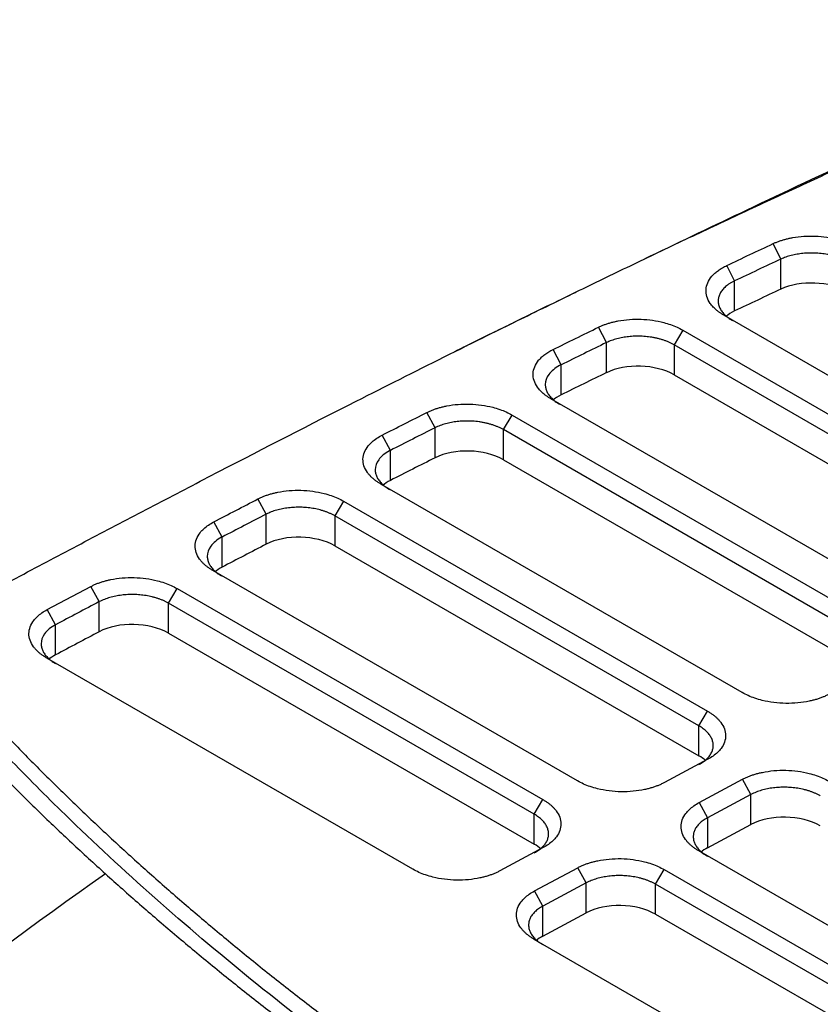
# Model space of a CAD drawing. Header units: millimetres. Extents: x 87 to 936, y -49 to 894.
# Tile 105 of 107: x 787 to 819, y 840 to 880. Entities that reach past the tile are written whole.
import ezdxf

# ---------------------------------------------------------------- set-up
doc = ezdxf.new("R2010")
doc.units = ezdxf.units.MM

msp = doc.modelspace()

# ---------------------------------------------------------------- linework, layer by layer
at = {"color": 7, "linetype": 'Continuous', "lineweight": 25}
for p, q in [((817.593, 870.003), (817.277, 870.634)), ((817.593, 868.777), (817.593, 870.003)), ((815.71, 869.115), (815.391, 869.744)), ((815.71, 867.889), (815.71, 869.115)), ((829.445, 859.531), (815.27, 867.714)), ((810.482, 866.597), (810.158, 867.224)), ((813.598, 867.104), (813.245, 866.506)), ((813.598, 867.104), (828.032, 858.772)), ((810.482, 865.371), (810.482, 866.597)), ((827.678, 858.174), (813.245, 866.506)), ((813.245, 866.506), (813.245, 865.281)), ((808.634, 865.69), (808.308, 866.316)), ((808.634, 864.464), (808.634, 865.69)), ((813.245, 865.281), (827.678, 856.949)), ((822.731, 855.926), (808.222, 864.303)), ((803.496, 863.124), (803.166, 863.749)), ((806.282, 863.046), (806.636, 863.644)), ((806.636, 863.644), (821.318, 855.168)), ((801.677, 862.202), (801.345, 862.826)), ((803.496, 861.899), (803.496, 863.124)), ((820.965, 854.57), (806.282, 863.046)), ((806.282, 861.82), (806.282, 863.046)), ((801.677, 860.977), (801.677, 862.202)), ((806.282, 861.82), (820.965, 853.344)), ((816.018, 852.322), (801.287, 860.826)), ((796.611, 859.598), (796.276, 860.221)), ((799.769, 860.127), (799.416, 859.529)), ((799.769, 860.127), (814.605, 851.563)), ((796.611, 858.373), (796.611, 859.598)), ((794.815, 858.664), (794.479, 859.286)), ((814.251, 850.965), (799.416, 859.529)), ((799.416, 859.529), (799.416, 858.303)), ((794.815, 857.438), (794.815, 858.664)), ((799.416, 858.303), (814.251, 849.739)), ((809.305, 848.717), (794.442, 857.297)), ((787.689, 855.707), (789.468, 856.651)), ((789.807, 856.031), (789.468, 856.651)), ((792.626, 855.969), (792.979, 856.567)), ((792.979, 856.567), (807.891, 847.958)), ((789.807, 854.805), (789.807, 856.031)), ((807.538, 847.36), (792.626, 855.969)), ((792.626, 854.743), (792.626, 855.969)), ((788.029, 855.087), (787.689, 855.707)), ((788.029, 853.862), (788.029, 855.087)), ((792.626, 854.743), (807.538, 846.134)), ((802.591, 845.112), (787.669, 853.727)), ((814.251, 850.965), (814.605, 851.563)), ((814.251, 849.739), (814.251, 850.965)), ((814.617, 849.6), (812.852, 848.652)), ((814.266, 847.836), (816.031, 848.783)), ((816.373, 848.164), (816.031, 848.783)), ((807.538, 847.36), (807.891, 847.958)), ((816.373, 848.164), (814.608, 847.216)), ((816.373, 846.938), (816.373, 848.164)), ((814.266, 847.836), (814.608, 847.216)), ((807.538, 846.134), (807.538, 847.36)), ((814.608, 847.216), (814.608, 845.991)), ((814.608, 845.991), (816.373, 846.938)), ((807.904, 845.995), (806.139, 845.047)), ((844.66, 828.307), (814.254, 845.859)), ((807.553, 844.231), (809.318, 845.178)), ((809.659, 844.559), (809.318, 845.178)), ((812.488, 844.502), (812.841, 845.1)), ((812.841, 845.1), (843.247, 827.548)), ((809.659, 844.559), (807.894, 843.611)), ((809.659, 843.334), (809.659, 844.559)), ((842.893, 826.95), (812.488, 844.502)), ((812.488, 843.277), (812.488, 844.502)), ((807.894, 843.611), (807.553, 844.231)), ((807.894, 842.386), (807.894, 843.611)), ((807.894, 842.386), (809.659, 843.334)), ((812.488, 843.277), (842.893, 825.724)), ((837.947, 824.702), (807.541, 842.254))]:
    msp.add_line(p, q, dxfattribs=at)
for centre, major_axis, start_param, end_param in [((1120.611, 670.371), (459.237, -13.423), 2.307545, 2.313014), ((818.913, 867.913), (2, -0.058), 0.801672, 2.307545), ((817.038, 867.029), (2, -0.058), 2.313014, 2.595382), ((811.831, 864.521), (2, -0.058), 0.801672, 2.327036), ((1184.011, 629.915), (553.907, -16.191), 2.327036, 2.331562), ((809.99, 863.618), (2, -0.058), 2.331562, 2.595382), ((804.868, 861.06), (2, -0.058), 0.801672, 2.34303), ((1274.004, 574.374), (685.793, -20.046), 2.34303, 2.346682), ((803.054, 860.141), (2, -0.058), 2.346682, 2.595382), ((798.002, 857.544), (2, -0.058), 0.801672, 2.355801), ((1404.853, 495.754), (874.77, -25.569), 2.355801, 2.358661), ((796.21, 856.612), (2, -0.058), 2.358661, 2.595382), ((791.211, 853.983), (2, -0.058), 0.801672, 2.365645), ((1616.097, 371.472), (1176.451, -34.388), 2.365645, 2.36777), ((789.436, 853.042), (2, -0.058), 2.36777, 2.595382), ((812.837, 848.98), (2, -0.058), 0.585749, 0.801672), ((817.787, 846.122), (2, -0.058), 0.801672, 2.372468), ((806.124, 845.375), (2, -0.058), 0.585762, 0.801672), ((816.022, 845.174), (2, -0.058), 2.372468, 2.595382), ((811.073, 842.517), (2, -0.058), 0.801672, 2.372468), ((809.308, 841.57), (2, -0.058), 2.372468, 2.595382)]:
    msp.add_ellipse(centre, major_axis=major_axis, ratio=0.556797, start_param=start_param, end_param=end_param, dxfattribs=at)
for points, knots in [([(782.226, 854.755), (783.053, 855.197), (784.706, 856.082), (787.194, 857.406), (789.689, 858.725), (792.192, 860.039), (795.714, 861.873), (800.783, 864.476), (805.779, 866.973), (809.663, 868.869), (811.885, 869.941), (814.15, 871.019), (816.459, 872.104), (818.812, 873.194), (821.212, 874.287), (823.66, 875.384), (826.155, 876.483), (828.702, 877.582), (831.298, 878.681), (833.057, 879.405), (833.942, 879.77)], [0, 0, 0, 0, 0.050191, 0.100381, 0.15057, 0.200756, 0.250941, 0.361595, 0.5025, 0.544799, 0.587685, 0.63116, 0.675224, 0.719874, 0.765109, 0.810927, 0.857325, 0.904304, 0.951862, 1, 1, 1, 1]), ([(832.15, 879.323), (830.231, 878.47), (826.438, 876.783), (821.133, 874.331), (816.431, 872.113), (813.48, 870.702), (812.122, 870.045), (812.048, 870.008)], [0, 0, 0, 0, 0.278194, 0.550071, 0.786881, 0.988275, 1, 1, 1, 1]), ([(817.277, 870.634), (817.317, 870.652), (817.396, 870.688), (817.523, 870.736), (817.655, 870.779), (817.792, 870.818), (817.934, 870.852), (818.176, 870.9), (818.532, 870.943), (819.002, 870.947), (819.469, 870.904), (819.867, 870.823), (820.191, 870.723), (820.451, 870.62), (820.604, 870.538), (820.68, 870.497)], [0, 0, 0, 0, 0.041954, 0.083581, 0.125048, 0.166524, 0.208179, 0.250178, 0.374971, 0.500036, 0.624819, 0.749889, 0.833306, 0.916242, 1, 1, 1, 1]), ([(815.391, 869.744), (815.703, 869.892), (816.33, 870.189), (816.96, 870.485), (817.277, 870.634)], [0, 0, 0, 0, 0.496715, 1, 1, 1, 1]), ([(820.327, 869.899), (820.292, 869.918), (820.223, 869.956), (820.11, 870.008), (819.994, 870.056), (819.873, 870.098), (819.749, 870.135), (819.622, 870.166), (819.494, 870.193), (819.364, 870.214), (819.234, 870.231), (819.104, 870.243), (818.937, 870.251), (818.732, 870.252), (818.49, 870.236), (818.25, 870.204), (818.017, 870.154), (817.794, 870.088), (817.661, 870.031), (817.593, 870.003)], [0, 0, 0, 0, 0.048139, 0.09576, 0.142864, 0.189451, 0.235521, 0.281074, 0.32611, 0.370629, 0.414632, 0.458119, 0.50109, 0.581075, 0.662325, 0.744842, 0.828626, 0.913678, 1, 1, 1, 1]), ([(815.27, 867.714), (815.236, 867.734), (815.168, 867.775), (815.075, 867.839), (814.988, 867.906), (814.908, 867.976), (814.836, 868.047), (814.771, 868.122), (814.666, 868.261), (814.559, 868.474), (814.526, 868.76), (814.595, 869.042), (814.739, 869.264), (814.899, 869.429), (815.042, 869.544), (815.204, 869.65), (815.329, 869.713), (815.391, 869.744)], [0, 0, 0, 0, 0.036039, 0.071773, 0.107324, 0.142819, 0.178382, 0.214139, 0.250213, 0.374986, 0.500042, 0.624807, 0.74985, 0.812583, 0.874755, 0.937013, 1, 1, 1, 1]), ([(815.71, 869.115), (815.675, 869.097), (815.603, 869.063), (815.507, 869.006), (815.419, 868.945), (815.34, 868.882), (815.271, 868.817), (815.211, 868.75), (815.16, 868.681), (815.118, 868.611), (815.085, 868.541), (815.061, 868.47), (815.045, 868.4), (815.035, 868.304), (815.043, 868.182), (815.088, 868.034), (815.168, 867.888), (815.285, 867.748), (815.434, 867.614), (815.56, 867.535), (815.624, 867.496)], [0, 0, 0, 0, 0.044886, 0.0892068, 0.1329626, 0.1761534, 0.2187793, 0.2608404, 0.3023369, 0.3432688, 0.3836363, 0.4234395, 0.4626784, 0.5013533, 0.5816628, 0.6630899, 0.7456361, 0.8293023, 0.9140899, 1, 1, 1, 1]), ([(809.234, 868.646), (809.191, 868.625), (808.321, 868.203), (807.067, 867.589), (805.601, 866.871), (804.775, 866.465), (804.411, 866.284), (804.289, 866.223)], [0, 0, 0, 0, 0.02447, 0.490637, 0.729212, 0.909992, 1, 1, 1, 1]), ([(808.308, 866.316), (808.614, 866.467), (809.23, 866.77), (809.848, 867.072), (810.158, 867.224)], [0, 0, 0, 0, 0.497097, 1, 1, 1, 1]), ([(810.158, 867.224), (810.198, 867.243), (810.277, 867.28), (810.404, 867.33), (810.536, 867.376), (810.673, 867.416), (810.816, 867.452), (811.06, 867.502), (811.419, 867.549), (811.895, 867.556), (812.369, 867.515), (812.773, 867.434), (813.102, 867.334), (813.366, 867.23), (813.521, 867.146), (813.598, 867.104)], [0, 0, 0, 0, 0.041966, 0.083595, 0.125058, 0.166528, 0.208179, 0.250183, 0.374962, 0.500037, 0.624832, 0.749886, 0.833306, 0.91623, 1, 1, 1, 1]), ([(813.245, 866.506), (813.21, 866.526), (813.14, 866.565), (813.027, 866.617), (812.909, 866.665), (812.787, 866.707), (812.662, 866.744), (812.533, 866.776), (812.403, 866.803), (812.271, 866.824), (812.138, 866.84), (812.005, 866.852), (811.836, 866.86), (811.629, 866.859), (811.384, 866.842), (811.143, 866.807), (810.908, 866.755), (810.684, 866.686), (810.55, 866.627), (810.482, 866.597)], [0, 0, 0, 0, 0.0477885, 0.0951301, 0.1420248, 0.1884728, 0.2344743, 0.2800295, 0.3251385, 0.3698015, 0.4140187, 0.4577903, 0.5011165, 0.5805997, 0.6615472, 0.74396, 0.8278391, 0.9131855, 1, 1, 1, 1]), ([(808.222, 864.303), (808.188, 864.323), (808.121, 864.363), (808.028, 864.426), (807.942, 864.492), (807.863, 864.561), (807.791, 864.632), (807.727, 864.705), (807.622, 864.843), (807.514, 865.053), (807.478, 865.336), (807.54, 865.615), (807.677, 865.836), (807.832, 866), (807.969, 866.114), (808.127, 866.222), (808.248, 866.285), (808.308, 866.316)], [0, 0, 0, 0, 0.036032, 0.071766, 0.107321, 0.142821, 0.178387, 0.214143, 0.250208, 0.374984, 0.500041, 0.6248, 0.749853, 0.812583, 0.874764, 0.937027, 1, 1, 1, 1]), ([(808.634, 865.69), (808.615, 865.68), (808.4, 865.573), (808.09, 865.317), (807.973, 864.98), (808.001, 864.743), (808.049, 864.601), (808.131, 864.462), (808.246, 864.327), (808.392, 864.198), (808.514, 864.122), (808.575, 864.084)], [0, 0, 0, 0, 0.0254831, 0.2761667, 0.5124778, 0.5907617, 0.670232, 0.75089, 0.8327366, 0.9157729, 1, 1, 1, 1]), ([(803.166, 863.749), (803.206, 863.768), (803.285, 863.807), (803.411, 863.858), (803.543, 863.905), (803.681, 863.947), (803.824, 863.984), (804.07, 864.037), (804.432, 864.086), (804.912, 864.096), (805.392, 864.056), (805.8, 863.975), (806.134, 863.875), (806.401, 863.77), (806.557, 863.686), (806.636, 863.644)], [0, 0, 0, 0, 0.041972, 0.0836, 0.125058, 0.166524, 0.208176, 0.250187, 0.374974, 0.500038, 0.624827, 0.749883, 0.833322, 0.916238, 1, 1, 1, 1]), ([(801.345, 862.826), (801.646, 862.979), (802.252, 863.287), (802.86, 863.594), (803.166, 863.749)], [0, 0, 0, 0, 0.496608, 1, 1, 1, 1]), ([(806.282, 863.046), (806.247, 863.065), (806.176, 863.104), (806.061, 863.157), (805.942, 863.205), (805.818, 863.248), (805.691, 863.285), (805.561, 863.317), (805.428, 863.344), (805.295, 863.365), (805.161, 863.381), (805.028, 863.392), (804.857, 863.399), (804.648, 863.398), (804.401, 863.379), (804.158, 863.342), (803.922, 863.288), (803.697, 863.216), (803.563, 863.155), (803.496, 863.124)], [0, 0, 0, 0, 0.047951, 0.095423, 0.142416, 0.18893, 0.234965, 0.280522, 0.325601, 0.370201, 0.414323, 0.457968, 0.501135, 0.580544, 0.661446, 0.743841, 0.827732, 0.913118, 1, 1, 1, 1]), ([(801.287, 860.826), (801.248, 860.849), (801.171, 860.895), (801.065, 860.97), (800.969, 861.047), (800.882, 861.128), (800.805, 861.212), (800.692, 861.356), (800.582, 861.568), (800.542, 861.848), (800.6, 862.126), (800.74, 862.359), (800.921, 862.548), (801.112, 862.697), (801.267, 862.783), (801.345, 862.826)], [0, 0, 0, 0, 0.041994, 0.083618, 0.125062, 0.166515, 0.20817, 0.250214, 0.375009, 0.500073, 0.624846, 0.749912, 0.833371, 0.916245, 1, 1, 1, 1]), ([(801.677, 862.202), (801.665, 862.196), (801.46, 862.092), (801.154, 861.841), (801.038, 861.503), (801.065, 861.267), (801.114, 861.125), (801.195, 860.985), (801.311, 860.85), (801.457, 860.722), (801.579, 860.646), (801.64, 860.607)], [0, 0, 0, 0, 0.0162177, 0.2690955, 0.5078397, 0.5866879, 0.666806, 0.7481952, 0.8308566, 0.9147912, 1, 1, 1, 1]), ([(796.276, 860.221), (796.316, 860.24), (796.395, 860.28), (796.521, 860.333), (796.653, 860.381), (796.791, 860.424), (796.935, 860.462), (797.182, 860.517), (797.546, 860.568), (798.03, 860.58), (798.514, 860.542), (798.926, 860.461), (799.263, 860.36), (799.533, 860.254), (799.69, 860.17), (799.769, 860.127)], [0, 0, 0, 0, 0.041973, 0.083598, 0.125051, 0.166515, 0.208169, 0.25019, 0.37498, 0.500039, 0.624823, 0.749882, 0.833325, 0.916234, 1, 1, 1, 1]), ([(794.479, 859.286), (794.776, 859.441), (795.375, 859.753), (795.974, 860.064), (796.276, 860.221)], [0, 0, 0, 0, 0.496611, 1, 1, 1, 1]), ([(799.416, 859.529), (799.383, 859.547), (799.318, 859.584), (799.212, 859.633), (799.103, 859.678), (798.989, 859.719), (798.873, 859.755), (798.754, 859.787), (798.632, 859.814), (798.509, 859.836), (798.386, 859.854), (798.262, 859.867), (798.138, 859.876), (797.974, 859.883), (797.767, 859.88), (797.519, 859.86), (797.274, 859.822), (797.037, 859.766), (796.812, 859.692), (796.679, 859.63), (796.611, 859.598)], [0, 0, 0, 0, 0.043945, 0.087493, 0.130644, 0.173398, 0.215755, 0.257716, 0.29928, 0.340448, 0.381219, 0.421595, 0.461574, 0.501158, 0.580508, 0.661373, 0.743754, 0.827651, 0.913067, 1, 1, 1, 1]), ([(794.442, 857.297), (794.404, 857.32), (794.327, 857.366), (794.222, 857.439), (794.127, 857.516), (794.04, 857.596), (793.963, 857.68), (793.851, 857.822), (793.74, 858.033), (793.698, 858.31), (793.752, 858.586), (793.888, 858.819), (794.063, 859.007), (794.25, 859.157), (794.403, 859.243), (794.479, 859.286)], [0, 0, 0, 0, 0.041988, 0.083611, 0.125056, 0.166511, 0.208163, 0.250197, 0.374967, 0.500039, 0.624818, 0.749874, 0.833345, 0.916239, 1, 1, 1, 1]), ([(794.815, 858.664), (794.809, 858.661), (794.611, 858.558), (794.309, 858.311), (794.194, 857.973), (794.221, 857.737), (794.27, 857.596), (794.351, 857.456), (794.466, 857.321), (794.612, 857.192), (794.734, 857.116), (794.796, 857.078)], [0, 0, 0, 0, 0.00875, 0.26413, 0.504128, 0.583624, 0.664377, 0.746391, 0.829665, 0.914201, 1, 1, 1, 1]), ([(789.468, 856.651), (789.508, 856.671), (789.586, 856.711), (789.713, 856.765), (789.845, 856.815), (789.983, 856.859), (790.127, 856.898), (790.374, 856.954), (790.74, 857.007), (791.227, 857.021), (791.714, 856.983), (792.13, 856.902), (792.469, 856.801), (792.74, 856.695), (792.899, 856.61), (792.979, 856.567)], [0, 0, 0, 0, 0.041982, 0.083609, 0.125062, 0.166522, 0.208172, 0.250192, 0.374978, 0.50004, 0.624829, 0.74988, 0.83333, 0.916233, 1, 1, 1, 1]), ([(792.626, 855.969), (792.592, 855.987), (792.527, 856.023), (792.421, 856.073), (792.31, 856.119), (792.196, 856.16), (792.079, 856.196), (791.959, 856.227), (791.836, 856.254), (791.713, 856.277), (791.588, 856.294), (791.463, 856.308), (791.339, 856.317), (791.174, 856.323), (790.966, 856.319), (790.717, 856.298), (790.472, 856.259), (790.234, 856.202), (790.008, 856.127), (789.874, 856.063), (789.807, 856.031)], [0, 0, 0, 0, 0.043921, 0.087449, 0.130585, 0.173328, 0.21568, 0.257639, 0.299206, 0.340382, 0.381167, 0.42156, 0.461561, 0.501172, 0.580092, 0.660698, 0.742991, 0.826972, 0.912641, 1, 1, 1, 1]), ([(787.669, 853.727), (787.63, 853.749), (787.554, 853.795), (787.45, 853.869), (787.354, 853.945), (787.268, 854.024), (787.191, 854.107), (787.079, 854.249), (786.968, 854.458), (786.924, 854.734), (786.975, 855.008), (787.108, 855.24), (787.28, 855.428), (787.463, 855.578), (787.614, 855.664), (787.689, 855.707)], [0, 0, 0, 0, 0.041975, 0.083593, 0.125039, 0.166498, 0.208155, 0.250195, 0.374973, 0.500038, 0.624817, 0.749875, 0.833338, 0.916236, 1, 1, 1, 1]), ([(788.029, 855.087), (788.026, 855.086), (787.833, 854.985), (787.535, 854.741), (787.42, 854.403), (787.447, 854.167), (787.496, 854.026), (787.577, 853.886), (787.693, 853.751), (787.839, 853.622), (787.961, 853.546), (788.022, 853.508)], [0, 0, 0, 0, 0.002995, 0.260044, 0.501246, 0.581276, 0.662543, 0.745047, 0.828791, 0.913775, 1, 1, 1, 1]), ([(781.157, 854.021), (781.349, 853.798), (781.734, 853.352), (782.323, 852.686), (782.92, 852.023), (783.526, 851.363), (784.14, 850.706), (784.764, 850.052), (785.396, 849.401), (786.036, 848.753), (786.685, 848.108), (787.342, 847.466), (788.008, 846.827), (788.682, 846.191), (789.364, 845.558), (789.825, 845.139), (790.056, 844.929)], [0, 0, 0, 0, 0.071745, 0.143442, 0.215089, 0.286688, 0.358239, 0.42974, 0.501193, 0.572597, 0.643953, 0.71526, 0.786518, 0.857727, 0.928888, 1, 1, 1, 1]), ([(814.305, 828.13), (814.011, 828.3), (813.423, 828.641), (812.55, 829.156), (811.683, 829.675), (810.823, 830.197), (809.971, 830.723), (809.125, 831.252), (808.286, 831.784), (807.454, 832.32), (806.629, 832.859), (805.811, 833.402), (803.768, 834.777), (800.588, 837.025), (796.432, 840.221), (792.504, 843.514), (789.633, 846.149), (787.675, 848.062), (786.526, 849.221), (785.406, 850.387), (784.316, 851.563), (783.252, 852.745), (782.568, 853.54), (782.226, 853.938)], [0, 0, 0, 0, 0.022455, 0.044904, 0.067349, 0.08979, 0.112229, 0.134667, 0.157106, 0.179547, 0.201991, 0.224439, 0.246892, 0.371655, 0.496427, 0.622088, 0.747758, 0.789808, 0.831843, 0.873872, 0.915902, 0.957942, 1, 1, 1, 1]), ([(784.118, 852.603), (784.316, 852.386), (784.713, 851.95), (785.32, 851.301), (785.934, 850.654), (786.557, 850.01), (787.189, 849.368), (787.829, 848.73), (788.478, 848.094), (789.136, 847.461), (789.802, 846.831), (790.476, 846.203), (791.16, 845.578), (791.851, 844.957), (792.552, 844.337), (793.261, 843.721), (793.978, 843.108), (794.705, 842.497), (795.439, 841.889), (796.183, 841.284), (796.935, 840.681), (797.942, 839.887), (799.217, 838.905), (800.773, 837.744), (802.359, 836.596), (803.975, 835.462), (805.621, 834.341), (807.297, 833.234), (809.003, 832.141), (810.739, 831.062), (812.504, 829.995), (813.704, 829.296), (814.305, 828.947)], [0, 0, 0, 0, 0.025196, 0.050378, 0.075548, 0.100707, 0.125857, 0.150999, 0.176135, 0.201267, 0.226395, 0.251522, 0.276649, 0.301777, 0.326908, 0.352044, 0.377186, 0.402336, 0.427494, 0.452664, 0.477846, 0.503041, 0.552805, 0.602523, 0.652206, 0.701865, 0.751514, 0.801162, 0.850824, 0.900509, 0.950231, 1, 1, 1, 1]), ([(819.566, 852.257), (819.526, 852.236), (819.447, 852.195), (819.32, 852.14), (819.187, 852.089), (819.048, 852.044), (818.904, 852.004), (818.655, 851.945), (818.287, 851.889), (817.794, 851.871), (817.301, 851.906), (816.879, 851.985), (816.535, 852.086), (816.259, 852.192), (816.099, 852.278), (816.018, 852.322)], [0, 0, 0, 0, 0.042042, 0.083712, 0.125186, 0.16664, 0.208252, 0.250196, 0.375111, 0.500046, 0.62495, 0.749882, 0.833475, 0.916354, 1, 1, 1, 1]), ([(814.605, 851.563), (814.643, 851.54), (814.718, 851.495), (814.822, 851.422), (814.917, 851.347), (815.003, 851.268), (815.08, 851.187), (815.193, 851.047), (815.307, 850.841), (815.356, 850.567), (815.312, 850.295), (815.186, 850.065), (815.019, 849.877), (814.839, 849.729), (814.691, 849.643), (814.617, 849.6)], [0, 0, 0, 0, 0.042049, 0.083724, 0.125198, 0.16665, 0.208257, 0.250195, 0.375098, 0.500045, 0.624937, 0.749883, 0.833484, 0.916364, 1, 1, 1, 1]), ([(814.251, 849.389), (814.283, 849.406), (814.346, 849.441), (814.432, 849.497), (814.51, 849.556), (814.579, 849.618), (814.64, 849.682), (814.693, 849.748), (814.738, 849.815), (814.774, 849.883), (814.803, 849.952), (814.822, 850.021), (814.834, 850.09), (814.84, 850.183), (814.827, 850.301), (814.779, 850.443), (814.698, 850.583), (814.583, 850.719), (814.437, 850.849), (814.313, 850.926), (814.251, 850.965)], [0, 0, 0, 0, 0.043693, 0.087004, 0.129933, 0.17248, 0.214646, 0.25643, 0.297833, 0.338855, 0.379495, 0.419755, 0.459634, 0.499132, 0.578829, 0.660037, 0.742757, 0.82699, 0.912738, 1, 1, 1, 1]), ([(816.031, 848.783), (816.071, 848.804), (816.149, 848.844), (816.276, 848.899), (816.408, 848.949), (816.546, 848.994), (816.69, 849.033), (816.938, 849.09), (817.305, 849.145), (817.794, 849.159), (818.283, 849.122), (818.701, 849.041), (819.042, 848.94), (819.315, 848.834), (819.474, 848.748), (819.554, 848.705)], [0, 0, 0, 0, 0.041983, 0.083609, 0.125059, 0.166517, 0.208169, 0.250194, 0.374988, 0.50004, 0.624819, 0.749879, 0.833329, 0.916228, 1, 1, 1, 1]), ([(812.852, 848.652), (812.813, 848.631), (812.733, 848.591), (812.606, 848.535), (812.474, 848.485), (812.335, 848.439), (812.19, 848.399), (811.941, 848.34), (811.573, 848.284), (811.081, 848.266), (810.588, 848.301), (810.166, 848.38), (809.822, 848.481), (809.546, 848.587), (809.385, 848.673), (809.305, 848.717)], [0, 0, 0, 0, 0.042044, 0.083716, 0.12519, 0.166644, 0.208254, 0.250196, 0.375106, 0.500045, 0.624957, 0.749881, 0.833474, 0.916353, 1, 1, 1, 1]), ([(819.201, 848.107), (819.168, 848.126), (819.102, 848.162), (818.996, 848.212), (818.885, 848.258), (818.771, 848.299), (818.653, 848.335), (818.532, 848.367), (818.409, 848.394), (818.285, 848.416), (818.159, 848.434), (818.034, 848.447), (817.908, 848.456), (817.742, 848.461), (817.534, 848.458), (817.285, 848.436), (817.039, 848.396), (816.801, 848.338), (816.574, 848.262), (816.44, 848.197), (816.373, 848.164)], [0, 0, 0, 0, 0.043818, 0.087262, 0.130333, 0.17303, 0.215354, 0.257305, 0.298882, 0.340087, 0.380919, 0.421379, 0.461466, 0.501181, 0.579824, 0.660263, 0.7425, 0.826534, 0.912367, 1, 1, 1, 1]), ([(807.891, 847.958), (807.929, 847.935), (808.005, 847.89), (808.109, 847.817), (808.204, 847.742), (808.29, 847.663), (808.367, 847.582), (808.48, 847.442), (808.594, 847.236), (808.643, 846.962), (808.598, 846.691), (808.472, 846.46), (808.305, 846.273), (808.126, 846.124), (807.978, 846.038), (807.904, 845.995)], [0, 0, 0, 0, 0.042056, 0.083734, 0.12521, 0.166661, 0.208264, 0.250195, 0.375089, 0.500046, 0.624941, 0.749883, 0.833483, 0.916363, 1, 1, 1, 1]), ([(814.254, 845.859), (814.216, 845.882), (814.14, 845.928), (814.036, 846.001), (813.941, 846.077), (813.855, 846.156), (813.778, 846.239), (813.666, 846.38), (813.555, 846.588), (813.51, 846.864), (813.559, 847.137), (813.69, 847.369), (813.861, 847.556), (814.042, 847.706), (814.192, 847.792), (814.266, 847.836)], [0, 0, 0, 0, 0.041978, 0.083599, 0.125047, 0.166506, 0.208161, 0.250194, 0.374967, 0.500038, 0.624813, 0.749876, 0.833339, 0.91624, 1, 1, 1, 1]), ([(807.538, 845.784), (807.57, 845.801), (807.633, 845.836), (807.718, 845.893), (807.796, 845.952), (807.866, 846.014), (807.927, 846.077), (807.98, 846.143), (808.025, 846.21), (808.061, 846.278), (808.089, 846.347), (808.109, 846.416), (808.121, 846.486), (808.126, 846.579), (808.114, 846.696), (808.066, 846.838), (807.985, 846.979), (807.87, 847.115), (807.723, 847.244), (807.6, 847.321), (807.538, 847.36)], [0, 0, 0, 0, 0.043733, 0.087076, 0.13003, 0.172596, 0.214772, 0.25656, 0.29796, 0.33897, 0.379593, 0.419827, 0.459674, 0.499132, 0.578932, 0.660202, 0.742942, 0.827155, 0.91284, 1, 1, 1, 1]), ([(814.608, 847.216), (814.576, 847.199), (814.512, 847.164), (814.426, 847.106), (814.347, 847.047), (814.277, 846.984), (814.216, 846.92), (814.163, 846.854), (814.119, 846.787), (814.083, 846.718), (814.055, 846.649), (814.036, 846.58), (814.024, 846.511), (814.019, 846.418), (814.033, 846.3), (814.081, 846.159), (814.163, 846.019), (814.278, 845.884), (814.424, 845.755), (814.546, 845.679), (814.608, 845.641)], [0, 0, 0, 0, 0.044222, 0.087998, 0.13133, 0.174217, 0.216659, 0.258656, 0.300209, 0.341317, 0.381982, 0.422202, 0.461978, 0.50131, 0.581118, 0.662247, 0.744698, 0.828473, 0.913574, 1, 1, 1, 1]), ([(809.318, 845.178), (809.357, 845.199), (809.436, 845.239), (809.562, 845.294), (809.694, 845.344), (809.833, 845.389), (809.977, 845.428), (810.225, 845.485), (810.591, 845.54), (811.081, 845.555), (811.57, 845.517), (811.988, 845.437), (812.328, 845.335), (812.602, 845.229), (812.761, 845.144), (812.841, 845.1)], [0, 0, 0, 0, 0.041979, 0.083602, 0.125051, 0.166511, 0.208165, 0.250194, 0.374984, 0.50004, 0.624827, 0.749879, 0.833328, 0.916227, 1, 1, 1, 1]), ([(806.139, 845.047), (806.099, 845.027), (806.02, 844.986), (805.893, 844.93), (805.76, 844.88), (805.621, 844.834), (805.477, 844.794), (805.228, 844.736), (804.86, 844.679), (804.367, 844.661), (803.875, 844.696), (803.453, 844.776), (803.108, 844.876), (802.832, 844.982), (802.672, 845.069), (802.591, 845.112)], [0, 0, 0, 0, 0.042042, 0.083712, 0.125186, 0.16664, 0.208252, 0.250196, 0.375111, 0.500046, 0.62495, 0.749882, 0.833476, 0.916355, 1, 1, 1, 1]), ([(790.056, 844.929), (790.056, 844.929), (790.056, 844.929), (790.056, 844.929), (784.337, 840.856), (778.64, 836.581), (772.971, 832.149)], [0, 0, 0, 0, 0.000002, 0.000002, 0.000002, 1.000002, 1.000002, 1.000002, 1.000002]), ([(790.056, 844.929), (790.286, 844.722), (790.747, 844.308), (791.448, 843.691), (792.157, 843.076), (792.874, 842.464), (793.599, 841.856), (794.332, 841.25), (795.073, 840.648), (795.822, 840.049), (796.578, 839.453), (797.343, 838.861), (798.115, 838.271), (798.895, 837.685), (799.683, 837.103), (800.478, 836.523), (801.281, 835.948), (802.091, 835.375), (802.909, 834.806), (803.734, 834.241), (804.567, 833.679), (805.406, 833.121), (806.253, 832.566), (807.107, 832.015), (807.969, 831.467), (808.837, 830.924), (809.712, 830.384), (810.594, 829.847), (811.483, 829.315), (812.379, 828.786), (812.981, 828.437), (813.283, 828.262)], [0, 0, 0, 0, 0.034623, 0.069235, 0.103838, 0.138431, 0.173013, 0.207586, 0.242148, 0.276701, 0.311244, 0.345776, 0.380299, 0.414811, 0.449314, 0.483807, 0.518289, 0.552762, 0.587225, 0.621677, 0.65612, 0.690553, 0.724976, 0.759389, 0.793792, 0.828185, 0.862568, 0.896941, 0.931304, 0.965657, 1, 1, 1, 1]), ([(812.488, 844.502), (812.455, 844.521), (812.389, 844.557), (812.282, 844.607), (812.172, 844.653), (812.057, 844.694), (811.939, 844.73), (811.819, 844.762), (811.696, 844.789), (811.572, 844.811), (811.446, 844.829), (811.321, 844.842), (811.195, 844.851), (811.029, 844.856), (810.821, 844.853), (810.572, 844.831), (810.326, 844.792), (810.087, 844.733), (809.86, 844.657), (809.727, 844.592), (809.659, 844.559)], [0, 0, 0, 0, 0.043785, 0.087203, 0.130252, 0.172935, 0.21525, 0.257197, 0.298778, 0.339992, 0.380839, 0.421319, 0.461433, 0.501181, 0.579889, 0.660367, 0.742616, 0.826637, 0.912432, 1, 1, 1, 1]), ([(807.541, 842.254), (807.503, 842.277), (807.427, 842.323), (807.323, 842.396), (807.228, 842.472), (807.142, 842.551), (807.065, 842.634), (806.953, 842.775), (806.841, 842.983), (806.797, 843.259), (806.846, 843.532), (806.977, 843.764), (807.147, 843.952), (807.329, 844.101), (807.478, 844.187), (807.553, 844.231)], [0, 0, 0, 0, 0.04198, 0.083602, 0.125051, 0.166509, 0.208163, 0.250194, 0.374966, 0.500038, 0.624822, 0.749876, 0.833334, 0.916235, 1, 1, 1, 1]), ([(807.894, 843.611), (807.862, 843.594), (807.798, 843.559), (807.712, 843.502), (807.634, 843.442), (807.564, 843.38), (807.503, 843.315), (807.45, 843.249), (807.405, 843.182), (807.369, 843.113), (807.342, 843.044), (807.322, 842.975), (807.311, 842.906), (807.306, 842.813), (807.319, 842.695), (807.368, 842.554), (807.449, 842.414), (807.565, 842.279), (807.711, 842.15), (807.833, 842.074), (807.894, 842.036)], [0, 0, 0, 0, 0.044199, 0.087958, 0.131275, 0.174152, 0.216588, 0.258583, 0.300138, 0.341253, 0.381927, 0.422161, 0.461955, 0.50131, 0.58112, 0.662251, 0.744704, 0.828479, 0.913577, 1, 1, 1, 1])]:
    msp.add_open_spline(points, degree=3, knots=knots, dxfattribs=at)
for points in [[(817.593, 870.003), (816.964, 869.708), (816.336, 869.412), (815.71, 869.115)], [(810.482, 866.597), (809.865, 866.295), (809.249, 865.993), (808.634, 865.69)], [(803.496, 863.124), (802.889, 862.818), (802.282, 862.51), (801.677, 862.202)], [(796.611, 859.598), (796.012, 859.287), (795.413, 858.976), (794.815, 858.664)], [(789.807, 856.031), (789.213, 855.716), (788.621, 855.402), (788.029, 855.087)]]:
    msp.add_open_spline(points, degree=3, dxfattribs=at)

doc.saveas('drawing.dxf')
